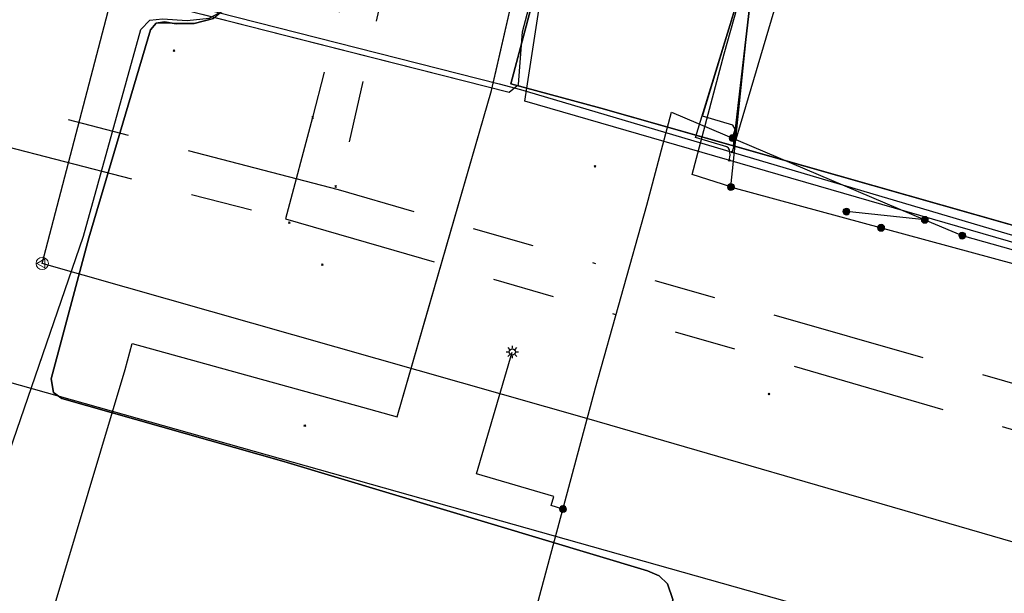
# Model space of a CAD drawing. Header units: metres. Extents: x 253430 to 254090, y 592748 to 593165.
# Tile 97 of 146: x 253845 to 253877, y 593006 to 593025. Entities that reach past the tile are written whole.
import ezdxf
from ezdxf.lldxf.tags import DXFTag

# ---------------------------------------------------------------- set-up
doc = ezdxf.new("R2010")
doc.units = ezdxf.units.M
doc.linetypes.add('RI-OVERIG-SO', pattern=[17, 5, -2, 2, -2, 0, -2, 2, -2])
for name, color, linetype in [('B-WE-IE-MEUBILAIR-S', 7, 'Continuous'), ('B-WE-KL-DATA-G', 90, 'KL-DATA-SO'), ('B-WE-KL-DATA_DUCT-G', 90, 'Continuous'), ('B-WE-KL-DATA_HULPSTUK-S', 90, 'Continuous'), ('B-WE-KL-DATA_KABELBED-G', 90, 'Continuous'), ('B-WE-KL-DATA_MANTELBUIS-G', 90, 'Continuous'), ('B-WE-KL-ET_LS-G', 190, 'KL-LS-SO'), ('B-WE-KL-ET_LS_DUCT-G', 190, 'Continuous'), ('B-WE-KL-ET_LS_HULPSTUK-S', 190, 'Continuous'), ('B-WE-KL-ET_LS_KABELBED-G', 190, 'Continuous'), ('B-WE-KL-ET_LS_MANTELBUIS-G', 190, 'Continuous'), ('B-WE-KL-ET_MS-G', 130, 'KL-MS-SO'), ('B-WE-KL-ET_MS_DUCT-G', 130, 'Continuous'), ('B-WE-KL-ET_MS_KABELBED-G', 130, 'Continuous'), ('B-WE-KL-ET_MS_MANTELBUIS-G', 130, 'Continuous'), ('B-WE-KL-GAS_LD-G', 50, 'KL-GAS_LD-SO'), ('B-WE-KL-GAS_LD_HULPSTUK-S', 50, 'Continuous'), ('B-WE-KL-OVERIG_HULPSTUK-S', 8, 'Continuous'), ('B-WE-KL-WATER-G', 170, 'KL-WATER-SO'), ('B-WE-KL-WATER_HULPSTUK-S', 170, 'Continuous'), ('B-WE-RI-VRIJVERVAL-G', 210, 'RI-OVERIG-SO'), ('B-WE-RI-VRIJVERVAL_HULPSTUK-S', 210, 'Continuous'), ('V-WE-KL-ET_MS_KABELBED-G', 130, 'V-CONTINUOUS-SO')]:
    doc.layers.add(name, color=color, linetype=linetype)
doc.styles.add('NLCS-ISO', font='txt')
doc.styles.get("Standard").update_dxf_attribs({"font": 'simplex.shx'})
tags = doc.linetypes.add('KL-DATA-SO', pattern='A,4,-1,[101,NLCS.SHX,S=0.5,R=0,X=0,Y=0],-1,4,-1,["D",Standard,S=1,R=0,X=-0.25,Y=-0.5],-1.5', length=12.5).pattern_tags.tags
tags[18] = DXFTag(74, 10)
tags = doc.linetypes.add('KL-GAS_LD-SO', pattern='A,4,-1,[69,NLCS.SHX,S=0.5,R=0,X=0,Y=0],-1,4,-1,["L",Standard,S=1,R=0,X=0.25,Y=-0.5],-2', length=13).pattern_tags.tags
tags[18] = DXFTag(74, 10)
tags = doc.linetypes.add('KL-LS-SO', pattern='A,4,-1,[103,NLCS.SHX,S=0.75,R=0,X=0,Y=0],-1,4,-1,["L",Standard,S=1,R=0,X=0,Y=-0.5],-2', length=13).pattern_tags.tags
tags[18] = DXFTag(74, 10)
tags = doc.linetypes.add('KL-MS-SO', pattern='A,4,-1,[103,NLCS.SHX,S=0.75,R=0,X=0,Y=0],-1,4,-1,["M",Standard,S=1,R=0,X=0,Y=-0.5],-2', length=13).pattern_tags.tags
tags[18] = DXFTag(74, 10)
doc.linetypes.add('KL-WATER-SO', pattern='A,7,-0.5,[168,NLCS.SHX,S=0.75,R=0,X=0.75,Y=0],-2', length=9.5)
doc.linetypes.add('V-CONTINUOUS-SO', pattern='A,3.5,[24,NLCS.SHX,S=0.5,R=0,X=0,Y=0],3.5', length=7)

# ---------------------------------------------------------------- blocks, each defined once
blk = doc.blocks.new('SKL-WTB_HULP_OVERIG-SO')
at = {"color": 0, "linetype": 'ByBlock', "lineweight": 18}
for points in [[(-0.14, 0.14), (0.14, -0.14)], [(0.14, 0.14), (-0.14, -0.14)]]:
    blk.add_lwpolyline(points, dxfattribs=at)
at = {"color": 0, "linetype": 'ByBlock', "lineweight": 18, "style": 'NLCS-ISO', "flags": 1}
for tag, p in [('TYPE', (1.5, 0)), ('LABEL', (1.5, -1.5)), ('OMSCHRIJVING', (1.5, -3))]:
    blk.add_attdef(tag, p, '', height=1, dxfattribs=at)
blk = doc.blocks.new('SKL-WTB_HULP_MOF-SO')
at = {"linetype": 'ByBlock', "lineweight": 18}
h = blk.add_hatch(color=0, dxfattribs=at)
h.dxf.hatch_style = 1
h.paths.add_polyline_path([(-0.5625, 0, 1), (0.5625, 0, 1)])
at = {"color": 0, "linetype": 'ByBlock', "lineweight": 18}
blk.add_circle((0, 0), 0.5625, dxfattribs=at)
at = {"color": 0, "linetype": 'ByBlock', "lineweight": 18, "style": 'NLCS-ISO', "flags": 1}
for tag, p in [('TYPE', (1.5, 0)), ('LABEL', (1.5, -1.5)), ('OMSCHRIJVING', (1.5, -3))]:
    blk.add_attdef(tag, p, '', height=1, dxfattribs=at)
blk = doc.blocks.new('SKL-WTB_HULP_VERLOOP-SO')
at = {"color": 0, "linetype": 'ByBlock', "lineweight": 18}
for points in [[(0.44, 0.72), (-0.88, 0)], [(0.44, -0.72), (-0.88, 0)], [(0.44, -0.72), (0.44, 0.72)]]:
    blk.add_lwpolyline(points, dxfattribs=at)
blk.add_circle((0, 0), 1, dxfattribs=at)
at = {"color": 0, "linetype": 'ByBlock', "lineweight": 18, "style": 'NLCS-ISO', "flags": 1}
for tag, p in [('TYPE', (1.5, 0)), ('LABEL', (1.5, -1.5)), ('OMSCHRIJVING', (1.5, -3))]:
    blk.add_attdef(tag, p, '', height=1, dxfattribs=at)
blk = doc.blocks.new('SIE-MEUBILAIR_PAAL_LICHTMAST-SO')
for points in [[(-0.62, 0), (-1, 0)], [(-0.71, 0.71), (-0.44, 0.44)], [(0, 1), (0, 0.62)], [(0.44, 0.44), (0.71, 0.71)], [(1, 0), (0.62, 0)], [(-0.71, -0.71), (-0.44, -0.44)], [(0, -0.62), (0, -1)], [(0.44, -0.44), (0.71, -0.71)]]:
    blk.add_lwpolyline(points)
blk.add_circle((0, 0), 0.5)
blk = doc.blocks.new('SRI-HULP_OVERIG-SO')
at = {"color": 0, "linetype": 'ByBlock', "lineweight": 18}
for points in [[(-0.14, 0.14), (0.14, -0.14)], [(0.14, 0.14), (-0.14, -0.14)]]:
    blk.add_lwpolyline(points, dxfattribs=at)
at = {"color": 0, "linetype": 'ByBlock', "lineweight": 18, "style": 'NLCS-ISO', "flags": 1}
for tag, p in [('TYPE', (1.5, 0)), ('LABEL', (1.5, -1.5)), ('OMSCHRIJVING', (1.5, -3))]:
    blk.add_attdef(tag, p, '', height=1, dxfattribs=at)

msp = doc.modelspace()

# ---------------------------------------------------------------- linework, layer by layer
at = {"layer": 'B-WE-KL-DATA-G'}
for points in [[(253926.111, 593003.648), (253923.901, 593004.325), (253915.165, 593007.019), (253863.564, 593021.691), (253860.657, 593022.472), (253861.299, 593024.862), (253852.722, 593026.943), (253846.63, 593026.57), (253846.29, 593025.299), (253845.441, 593025.729), (253841.671, 593026.744), (253837.651, 593027.806), (253835.946, 593028.249), (253832.321, 593029.19), (253805.532, 593035.885), (253802.816, 593037.177), (253801.826, 593037.936), (253801.196, 593039.119), (253801.238, 593040.473), (253801.705, 593041.589), (253802.621, 593041.385)], [(253934.576, 593001.97), (253934.375, 593001.29), (253926.111, 593003.648), (253923.901, 593004.325), (253915.165, 593007.019), (253867.848, 593020.473), (253868.64, 593027.345), (253869.862, 593031.459), (253871.3, 593031.032)], [(253861.299, 593024.862), (253860.657, 593022.472), (253863.564, 593021.691), (253915.165, 593007.019), (253923.901, 593004.325), (253926.111, 593003.648)], [(253851.055, 593024.59), (253850.429, 593024.419), (253849.854, 593024.409), (253849.478, 593024.473), (253849.207, 593024.432), (253849.027, 593024.224), (253847.031, 593017.505), (253845.812, 593012.95), (253845.892, 593012.515), (253846.16, 593012.318), (253853.327, 593010.281), (253865.074, 593006.759), (253865.452, 593006.595), (253865.719, 593006.335), (253865.886, 593005.828), (253865.776, 593005.038), (253865.391, 593003.643), (253863.451, 592998.194), (253862.803, 592996.455), (253862.681, 592996.036), (253862.505, 592996.088), (253862.158, 592994.887)], [(253862.158, 592994.887), (253862.505, 592996.088), (253862.681, 592996.036), (253862.803, 592996.455), (253863.451, 592998.194), (253865.391, 593003.643), (253865.776, 593005.038), (253865.886, 593005.828), (253865.719, 593006.335), (253865.452, 593006.595), (253865.074, 593006.759), (253853.327, 593010.281), (253846.16, 593012.318), (253845.892, 593012.515), (253845.812, 593012.95), (253847.031, 593017.505), (253849.027, 593024.224), (253849.207, 593024.432), (253849.478, 593024.473), (253849.854, 593024.409), (253850.429, 593024.419), (253851.055, 593024.59)]]:
    msp.add_lwpolyline(points, dxfattribs=at)
at = {"layer": 'B-WE-KL-DATA_DUCT-G'}
msp.add_lwpolyline([(253934.576, 593001.97), (253934.375, 593001.29), (253926.111, 593003.648), (253915.112, 593007.034), (253863.564, 593021.691)], dxfattribs=at)
at = {"layer": 'B-WE-KL-DATA_KABELBED-G'}
for points in [[(253867.779, 593019.141), (253867.766, 593019.146), (253866.512, 593019.549), (253867.55, 593023.441), (253868.621, 593027.28), (253869.757, 593031.434), (253871.3, 593031.032)], [(253871.3, 593031.032), (253869.862, 593031.459), (253868.64, 593027.345), (253867.848, 593020.473)], [(253867.766, 593019.145), (253867.766, 593019.146), (253868.577, 593027.032), (253869.827, 593031.084), (253871.243, 593030.693)], [(253852.482, 593026.599), (253851.677, 593025.086), (253851.055, 593024.59), (253850.429, 593024.419), (253849.207, 593024.432), (253849.027, 593024.224)], [(253861.299, 593024.862), (253860.657, 593022.472), (253863.564, 593021.691)], [(253849.027, 593024.224), (253847.031, 593017.505)], [(253867.848, 593020.473), (253863.564, 593021.691)], [(253882.019, 593016.444), (253867.848, 593020.473)], [(253867.766, 593019.145), (253867.779, 593019.141), (253881.152, 593015.509), (253890.315, 593013.021), (253890.389, 593013.001), (253890.954, 593012.847), (253890.986, 593012.838), (253891.558, 593012.683), (253904.94, 593008.809), (253905.675, 593008.596), (253914.022, 593006.18), (253914.407, 593006.068), (253915.265, 593005.82), (253928.534, 593002.056), (253928.927, 593001.945), (253933.539, 593000.637), (253933.993, 593000.508), (253934.193, 593000.451), (253935.182, 593000.17)], [(253847.031, 593017.505), (253845.812, 593012.95), (253845.892, 593012.515), (253846.16, 593012.318), (253853.327, 593010.281), (253865.074, 593006.759), (253865.452, 593006.595), (253865.719, 593006.335), (253865.886, 593005.828), (253865.776, 593005.038), (253865.391, 593003.643), (253863.55, 592998.473)]]:
    msp.add_lwpolyline(points, dxfattribs=at)
at = {"layer": 'B-WE-KL-DATA_MANTELBUIS-G'}
msp.add_lwpolyline([(253847.031, 593017.505), (253849.027, 593024.224)], dxfattribs=at)
at = {"layer": 'B-WE-KL-ET_LS-G'}
for points in [[(253850.008, 593024.896), (253860.602, 593022.204), (253860.902, 593022.449), (253861.033, 593024.158), (253862.755, 593030.68), (253864.958, 593038.876), (253866.28, 593043.732), (253866.598, 593043.983), (253869.63, 593043.36)], [(253867.819, 593020.725), (253867.905, 593021.012), (253867.83, 593021.139), (253866.849, 593021.436), (253869.888, 593031.46), (253872.261, 593030.754)], [(253860.348, 592996.098), (253860.697, 592997.265), (253859.443, 592997.637), (253859.993, 593000), (253863.394, 593012.663), (253865.051, 593018.562), (253865.85, 593021.562), (253874.026, 593018.086), (253875.233, 593017.576)], [(253860.348, 592996.098), (253860.697, 592997.265), (253859.443, 592997.637), (253859.993, 593000), (253863.394, 593012.663), (253865.051, 593018.562), (253865.85, 593021.562), (253874.026, 593018.086), (253875.233, 593017.576)], [(253874.026, 593018.086), (253871.494, 593018.35)], [(253875.233, 593017.576), (253893.618, 593012.41), (253908.068, 593008.11), (253930.72, 593001.389), (253953.977, 592994.138), (253973.357, 592987.791), (253980.758, 592985.374)], [(253875.233, 593017.576), (253893.618, 593012.41), (253908.068, 593008.11), (253926.978, 593002.499)], [(253862.343, 593008.749), (253861.959, 593008.862), (253862.044, 593009.15), (253859.55, 593009.884), (253860.707, 593013.817)]]:
    msp.add_lwpolyline(points, dxfattribs=at)
at = {"layer": 'B-WE-KL-ET_LS_DUCT-G'}
msp.add_lwpolyline([(253853.818, 593023.928), (253860.602, 593022.204)], dxfattribs=at)
at = {"layer": 'B-WE-KL-ET_LS_KABELBED-G'}
for points in [[(253860.602, 593022.204), (253860.902, 593022.449), (253861.033, 593024.158), (253862.755, 593030.68), (253864.958, 593038.876), (253866.28, 593043.732), (253866.598, 593043.983), (253869.63, 593043.36)], [(253850.693, 593024.722), (253853.818, 593023.928)], [(253853.818, 593023.928), (253860.602, 593022.204)], [(253860.348, 592996.098), (253860.697, 592997.265), (253859.443, 592997.637), (253859.993, 593000), (253863.394, 593012.663), (253865.051, 593018.562), (253865.85, 593021.562), (253874.026, 593018.086), (253875.233, 593017.576)], [(253875.233, 593017.576), (253893.618, 593012.41), (253908.068, 593008.11), (253926.978, 593002.499)]]:
    msp.add_lwpolyline(points, dxfattribs=at)
at = {"layer": 'B-WE-KL-ET_LS_MANTELBUIS-G'}
msp.add_lwpolyline([(253853.818, 593023.928), (253860.602, 593022.204)], dxfattribs=at)
at = {"layer": 'B-WE-KL-ET_MS-G'}
for points in [[(253805.199, 592937.741), (253804.845, 592937.843), (253806.345, 592942.926), (253808.056, 592948.846), (253808.762, 592948.68), (253818.284, 592945.845), (253827.201, 592943.256), (253829.21, 592950.144), (253831.777, 592958.666), (253844.214, 592999.913), (253848.21, 593013.253), (253848.437, 593014.097), (253855.866, 593012.037), (253856.988, 593011.729), (253860.037, 593022.265), (253861.816, 593030.047), (253863.952, 593039.081), (253867.021, 593052.516), (253872.409, 593077.638), (253873.752, 593085.796), (253880.766, 593123.594), (253887.837, 593161.432)], [(253805.199, 592937.741), (253804.845, 592937.843), (253806.345, 592942.926), (253808.056, 592948.846), (253808.762, 592948.68), (253818.284, 592945.845), (253827.201, 592943.256), (253829.21, 592950.144), (253831.777, 592958.666), (253844.214, 592999.913), (253848.21, 593013.253), (253848.437, 593014.097), (253855.866, 593012.037), (253856.988, 593011.729), (253860.037, 593022.265), (253861.816, 593030.047), (253863.952, 593039.081), (253867.021, 593052.516), (253872.409, 593077.638), (253873.752, 593085.796), (253880.766, 593123.594), (253887.837, 593161.432)], [(253805.199, 592937.741), (253804.845, 592937.843), (253806.345, 592942.926), (253808.056, 592948.846), (253808.762, 592948.68), (253818.284, 592945.845), (253827.201, 592943.256), (253829.21, 592950.144), (253831.777, 592958.666), (253844.214, 592999.913), (253848.21, 593013.253), (253848.437, 593014.097), (253855.866, 593012.037), (253856.988, 593011.729), (253860.037, 593022.265), (253861.816, 593030.047), (253863.952, 593039.081), (253867.021, 593052.516), (253872.409, 593077.638), (253873.752, 593085.796), (253880.766, 593123.594), (253887.837, 593161.432)], [(253805.552, 592937.639), (253804.845, 592937.843), (253806.345, 592942.926), (253808.056, 592948.846), (253808.762, 592948.68), (253818.284, 592945.845), (253824.5, 592944.04), (253824.785, 592944.179), (253824.917, 592944.378), (253827.038, 592951.754), (253830.619, 592963.988), (253834.114, 592976.049), (253839.301, 592993.682), (253843.011, 593006.412), (253843.596, 593007.86), (253844.109, 593009.575), (253846.859, 593017.561), (253848.716, 593024.228), (253849, 593024.528), (253849.41, 593024.571), (253850.208, 593024.518), (253850.919, 593024.594)], [(253805.552, 592937.639), (253804.845, 592937.843), (253806.345, 592942.926), (253808.056, 592948.846), (253808.762, 592948.68), (253818.284, 592945.845), (253824.5, 592944.04), (253824.785, 592944.179), (253824.917, 592944.378), (253827.038, 592951.754), (253830.619, 592963.988), (253834.114, 592976.049), (253839.301, 592993.682), (253843.011, 593006.412), (253843.596, 593007.86), (253844.109, 593009.575), (253846.859, 593017.561), (253848.716, 593024.228), (253849, 593024.528), (253849.41, 593024.571), (253850.208, 593024.518), (253850.919, 593024.594)], [(253805.552, 592937.639), (253804.845, 592937.843), (253806.345, 592942.926), (253808.056, 592948.846), (253808.762, 592948.68), (253818.284, 592945.845), (253824.5, 592944.04), (253824.785, 592944.179), (253824.917, 592944.378), (253827.038, 592951.754), (253830.619, 592963.988), (253834.114, 592976.049), (253839.301, 592993.682), (253843.011, 593006.412), (253843.596, 593007.86), (253844.109, 593009.575), (253846.859, 593017.561), (253848.716, 593024.228), (253849, 593024.528), (253849.41, 593024.571), (253850.208, 593024.518), (253850.919, 593024.594)]]:
    msp.add_lwpolyline(points, dxfattribs=at)
at = {"layer": 'B-WE-KL-ET_MS_DUCT-G'}
for points in [[(253846.859, 593017.561), (253848.716, 593024.228)], [(253857.84, 593014.673), (253860.037, 593022.265), (253860.185, 593022.911)]]:
    msp.add_lwpolyline(points, dxfattribs=at)
at = {"layer": 'B-WE-KL-ET_MS_KABELBED-G'}
for points in [[(253848.716, 593024.228), (253849, 593024.528), (253849.41, 593024.571), (253850.208, 593024.518), (253850.919, 593024.594), (253851.581, 593024.954), (253852.075, 593025.842), (253852.625, 593026.576), (253853.09, 593026.865), (253853.841, 593026.754), (253859.362, 593025.755), (253860.311, 593025.868), (253860.892, 593026.221), (253860.981, 593026.394)], [(253846.859, 593017.561), (253848.716, 593024.228)], [(253827.038, 592951.754), (253830.619, 592963.988), (253834.114, 592976.049), (253839.301, 592993.682), (253843.011, 593006.412), (253843.596, 593007.86), (253844.109, 593009.575), (253846.859, 593017.561)]]:
    msp.add_lwpolyline(points, dxfattribs=at)
at = {"layer": 'B-WE-KL-ET_MS_MANTELBUIS-G'}
for points in [[(253846.859, 593017.561), (253848.716, 593024.228)], [(253857.84, 593014.673), (253860.037, 593022.265), (253860.185, 593022.911)], [(253857.84, 593014.673), (253860.037, 593022.265), (253860.185, 593022.911)]]:
    msp.add_lwpolyline(points, dxfattribs=at)
at = {"layer": 'B-WE-KL-GAS_LD-G'}
for points in [[(253845.527, 593016.679), (253852.025, 593041.537)], [(253983.322, 592986.377), (253982.957, 592985.272), (253981.236, 592985.767), (253958.567, 592992.948), (253935.754, 593000.42), (253925.732, 593003.207), (253914.909, 593006.35), (253861.113, 593021.914), (253862.005, 593027.724), (253862.421, 593030.091), (253863.169, 593032.684)], [(253867.71, 593020.005), (253867.738, 593020.173), (253867.724, 593020.34), (253867.685, 593020.403), (253867.63, 593020.438), (253866.617, 593020.748), (253868.64, 593027.345), (253869.865, 593031.468), (253872.257, 593030.742)], [(253978.954, 592986.187), (253976.469, 592977), (253950.589, 592985.321), (253918.611, 592995.532), (253887.161, 593004.705), (253863.115, 593011.676), (253845.527, 593016.679)], [(253904.287, 592995.703), (253885.128, 593001.375), (253843.14, 593013.215), (253841.035, 593013.673)]]:
    msp.add_lwpolyline(points, dxfattribs=at)
at = {"layer": 'B-WE-KL-WATER-G'}
for points in [[(253871.3, 593031.032), (253871.013, 593031.117), (253867.803, 593020.276)], [(253848.553, 593025.463), (253860.279, 593022.48), (253860.973, 593022.298), (253910.3, 593007.694)]]:
    msp.add_lwpolyline(points, dxfattribs=at)
at = {"layer": 'B-WE-RI-VRIJVERVAL-G'}
for points in [[(253855.09, 593019.05), (253795.64, 593034.51)], [(253793.91, 593033.54), (253853.38, 593018.12)], [(253856.33, 593029.64), (253854.26, 593021.39)], [(253857.41, 593029.38), (253855.09, 593019.05)], [(253854.26, 593021.39), (253853.38, 593018.12)], [(253890.41, 593008.92), (253855.09, 593019.05)], [(253853.38, 593018.12), (253913.34, 593000.74)]]:
    msp.add_lwpolyline(points, dxfattribs=at)
at = {"layer": 'V-WE-KL-ET_MS_KABELBED-G'}
for points in [[(253860.185, 593022.911), (253860.981, 593026.394)], [(253857.84, 593014.673), (253860.037, 593022.265), (253860.185, 593022.911)], [(253829.21, 592950.144), (253831.777, 592958.666), (253844.214, 592999.913), (253848.21, 593013.253), (253848.437, 593014.097), (253855.866, 593012.037), (253856.988, 593011.729), (253857.84, 593014.673)]]:
    msp.add_lwpolyline(points, dxfattribs=at)

# ---------------------------------------------------------------- block references
at = {"layer": 'B-WE-IE-MEUBILAIR-S', "xscale": 0.2, "yscale": 0.2, "zscale": 0.2}
msp.add_blockref('SIE-MEUBILAIR_PAAL_LICHTMAST-SO', (253860.707, 593013.817), dxfattribs=at)
at = {"layer": 'B-WE-KL-DATA_HULPSTUK-S', "xscale": 0.2, "yscale": 0.2, "zscale": 0.2}
for name, p in [('SKL-WTB_HULP_MOF-SO', (253867.766, 593019.145)), ('SKL-WTB_HULP_MOF-SO', (253867.766, 593019.145)), ('SKL-WTB_HULP_OVERIG-SO', (253867.766, 593019.145)), ('SKL-WTB_HULP_OVERIG-SO', (253867.766, 593019.145)), ('SKL-WTB_HULP_OVERIG-SO', (253867.779, 593019.141)), ('SKL-WTB_HULP_MOF-SO', (253872.615, 593017.828))]:
    msp.add_blockref(name, p, dxfattribs=at)
at = {"layer": 'B-WE-KL-ET_LS_HULPSTUK-S', "xscale": 0.2, "yscale": 0.2, "zscale": 0.2}
for p in [(253867.819, 593020.725), (253871.494, 593018.35), (253874.026, 593018.086), (253875.233, 593017.576), (253875.233, 593017.576), (253862.343, 593008.749)]:
    msp.add_blockref('SKL-WTB_HULP_MOF-SO', p, dxfattribs=at)
at = {"layer": 'B-WE-KL-GAS_LD_HULPSTUK-S', "xscale": 0.2, "yscale": 0.2, "zscale": 0.2}
for name, p in [('SKL-WTB_HULP_OVERIG-SO', (253867.71, 593020.005)), ('SKL-WTB_HULP_VERLOOP-SO', (253845.527, 593016.679))]:
    msp.add_blockref(name, p, dxfattribs=at)
at = {"layer": 'B-WE-KL-OVERIG_HULPSTUK-S', "xscale": 0.2, "yscale": 0.2, "zscale": 0.2}
msp.add_blockref('SKL-WTB_HULP_OVERIG-SO', (253854.26, 593021.39), dxfattribs=at)
at = {"layer": 'B-WE-KL-WATER_HULPSTUK-S', "xscale": 0.2, "yscale": 0.2, "zscale": 0.2}
msp.add_blockref('SKL-WTB_HULP_OVERIG-SO', (253867.803, 593020.276), dxfattribs=at)
at = {"layer": 'B-WE-RI-VRIJVERVAL_HULPSTUK-S', "xscale": 0.2, "yscale": 0.2, "zscale": 0.2}
for p in [(253849.786, 593023.548), (253863.376, 593019.812), (253855.002, 593019.162), (253853.508, 593017.993), (253854.57, 593016.636), (253868.994, 593012.463), (253854.008, 593011.438)]:
    msp.add_blockref('SRI-HULP_OVERIG-SO', p, dxfattribs=at)

doc.saveas('drawing.dxf')
